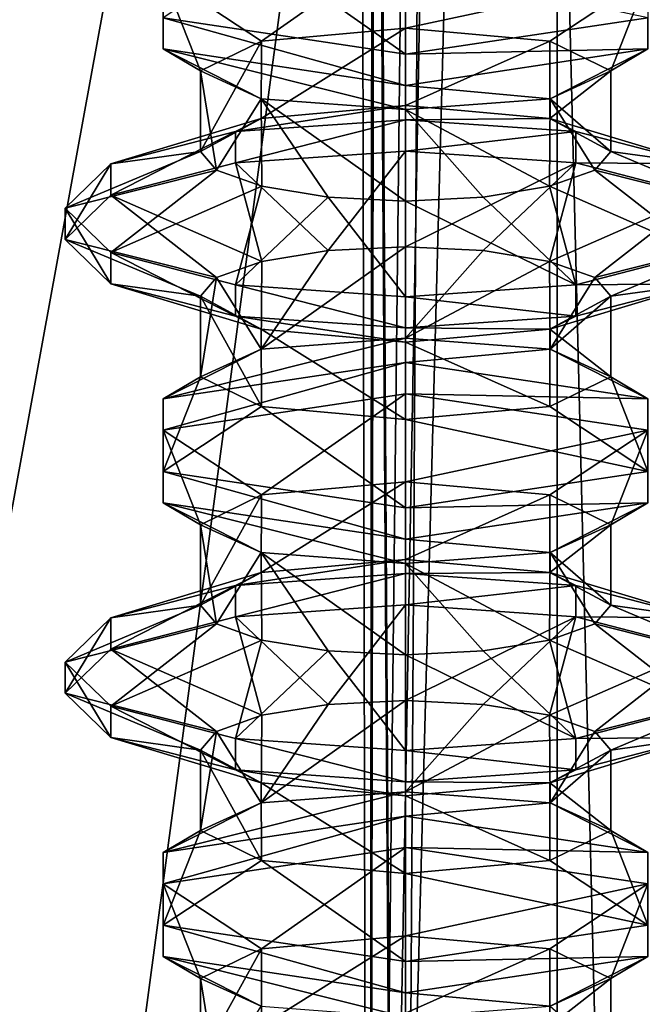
# Model space of a CAD drawing. Header units: millimetres. Extents: x -18.9 to 18.9, y -8.8 to 59.9.
# Tile 94 of 256: x 5.6 to 8.4, y 4.9 to 9.5. Entities that reach past the tile are written whole.
import ezdxf

# ---------------------------------------------------------------- set-up
doc = ezdxf.new("R2010")
doc.units = ezdxf.units.MM
doc.header["$LTSCALE"] = 65.185185
for name, color, linetype in [('1281', 7, 'CONTINUOUS'), ('1287', 7, 'CONTINUOUS'), ('1288', 7, 'CONTINUOUS'), ('1295', 7, 'CONTINUOUS'), ('3035', 7, 'CONTINUOUS'), ('3036', 7, 'CONTINUOUS'), ('3061', 7, 'CONTINUOUS'), ('3062', 7, 'CONTINUOUS'), ('3063', 7, 'CONTINUOUS'), ('3064', 7, 'CONTINUOUS'), ('3065', 7, 'CONTINUOUS'), ('3066', 7, 'CONTINUOUS'), ('3073', 7, 'CONTINUOUS'), ('3074', 7, 'CONTINUOUS'), ('3075', 7, 'CONTINUOUS'), ('3076', 7, 'CONTINUOUS'), ('3077', 7, 'CONTINUOUS'), ('3078', 7, 'CONTINUOUS'), ('3079', 7, 'CONTINUOUS'), ('3080', 7, 'CONTINUOUS'), ('3081', 7, 'CONTINUOUS'), ('3082', 7, 'CONTINUOUS'), ('3083', 7, 'CONTINUOUS'), ('3084', 7, 'CONTINUOUS'), ('3085', 7, 'CONTINUOUS'), ('3086', 7, 'CONTINUOUS'), ('3087', 7, 'CONTINUOUS'), ('3088', 7, 'CONTINUOUS'), ('3089', 7, 'CONTINUOUS'), ('3090', 7, 'CONTINUOUS'), ('3091', 7, 'CONTINUOUS'), ('3092', 7, 'CONTINUOUS'), ('3093', 7, 'CONTINUOUS'), ('3094', 7, 'CONTINUOUS'), ('3095', 7, 'CONTINUOUS'), ('3096', 7, 'CONTINUOUS')]:
    doc.layers.add(name, color=color, linetype=linetype)

msp = doc.modelspace()

# ---------------------------------------------------------------- linework, layer by layer
at = {"layer": '1281', "color": 7, "linetype": 'Continuous'}
for points in [[(4.2931, 26.4, -16.8621), (9.0291, 26.4, -14.874), (3.5677, -3.5, -17.0303), (4.2931, 26.4, -16.8621)], [(3.5677, -3.5, -17.0303), (9.0291, 26.4, -14.874), (9.0598, -3.5, -14.8553), (3.5677, -3.5, -17.0303)]]:
    msp.add_3dface(points, dxfattribs=at)
at = {"layer": '1287', "color": 7, "linetype": 'Continuous'}
for points in [[(7.1086, 32.4, 8.3562), (7.1086, 29.8178, 8.3562), (7.3235, -3.5, 7.2708), (7.1086, 32.4, 8.3562)], [(7.5416, 32.4, 6.846), (7.1086, 32.4, 8.3562), (7.3235, -3.5, 7.2708), (7.5416, 32.4, 6.846)], [(8.432, -3.5, 5.9497), (7.5416, 32.4, 6.846), (7.3235, -3.5, 7.2708), (8.432, -3.5, 5.9497)], [(8.7092, 32.4, 5.7947), (7.5416, 32.4, 6.846), (8.432, -3.5, 5.9497), (8.7092, 32.4, 5.7947)], [(10.0975, -3.5, 5.5098), (8.7092, 32.4, 5.7947), (8.432, -3.5, 5.9497), (10.0975, -3.5, 5.5098)], [(7.1086, 29.8178, 8.3562), (7.2136, 29.4592, 9.1227), (7.1795, -3.5, 8.9873), (7.1086, 29.8178, 8.3562)], [(7.3235, -3.5, 7.2708), (7.1086, 29.8178, 8.3562), (7.1795, -3.5, 8.9873), (7.3235, -3.5, 7.2708)], [(7.2136, 29.4592, 9.1227), (7.2325, 29.4323, 9.1875), (7.1795, -3.5, 8.9873), (7.2136, 29.4592, 9.1227)], [(7.2325, 29.4323, 9.1875), (7.5455, 29.241, 9.8726), (7.1795, -3.5, 8.9873), (7.2325, 29.4323, 9.1875)], [(7.5455, 29.241, 9.8726), (7.7685, 29.2165, 10.18), (7.1795, -3.5, 8.9873), (7.5455, 29.241, 9.8726)], [(7.7685, 29.2165, 10.18), (8.0516, 29.1905, 10.4742), (7.1795, -3.5, 8.9873), (7.7685, 29.2165, 10.18)], [(8.0516, 29.1905, 10.4742), (8.0516, -3.5, 10.4742), (7.1795, -3.5, 8.9873), (8.0516, 29.1905, 10.4742)]]:
    msp.add_3dface(points, dxfattribs=at)
at = {"layer": '1288', "color": 7, "linetype": 'Continuous'}
for points in [[(8.0516, -3.5, 10.4742), (8.0516, 29.1905, 10.4742), (10.7699, -3.5, 12.9218), (8.0516, -3.5, 10.4742)], [(8.0516, 29.1905, 10.4742), (9.2835, 29.0956, 11.5834), (10.7699, -3.5, 12.9218), (8.0516, 29.1905, 10.4742)]]:
    msp.add_3dface(points, dxfattribs=at)
at = {"layer": '1295', "color": 7, "linetype": 'Continuous'}
for points in [[(5.0224, -3.5, 16.6594), (9.021, 26.4, 14.8789), (3.603, 26.4, 17.0228), (5.0224, -3.5, 16.6594)], [(5.0224, -3.5, 16.6594), (10.7441, -3.5, 13.6867), (9.021, 26.4, 14.8789), (5.0224, -3.5, 16.6594)]]:
    msp.add_3dface(points, dxfattribs=at)
at = {"layer": '3035', "color": 7, "linetype": 'Continuous'}
for points in [[(7.35, 9.097, -13.1582), (6.6822, 9.037, -12.8839), (7.35, 9.4556, -13.1582), (7.35, 9.097, -13.1582)], [(6.6822, 9.037, -12.8839), (6.6823, 9.3953, -12.884), (7.35, 9.4556, -13.1582), (6.6822, 9.037, -12.8839)], [(7.35, 9.097, -13.1582), (7.35, 9.4556, -13.1582), (8.0177, 9.3953, -12.884), (7.35, 9.097, -13.1582)], [(6.6822, 9.037, -12.8839), (6.4, 8.8849, -12.2082), (6.6823, 9.3953, -12.884), (6.6822, 9.037, -12.8839)], [(6.4, 8.8849, -12.2082), (6.4, 9.2576, -12.2082), (6.6823, 9.3953, -12.884), (6.4, 8.8849, -12.2082)], [(8.0178, 9.037, -12.8839), (7.35, 9.097, -13.1582), (8.0177, 9.3953, -12.884), (8.0178, 9.037, -12.8839)], [(8.0178, 9.037, -12.8839), (8.0177, 9.3953, -12.884), (8.3, 9.2576, -12.2082), (8.0178, 9.037, -12.8839)], [(8.3, 8.8849, -12.2082), (8.0178, 9.037, -12.8839), (8.3, 9.2576, -12.2082), (8.3, 8.8849, -12.2082)], [(7.35, 8.0215, -13.1582), (6.681, 7.9707, -12.8827), (7.35, 8.4443, -13.1582), (7.35, 8.0215, -13.1582)], [(7.35, 8.4443, -13.1582), (6.681, 7.9707, -12.8827), (6.9918, 8.4265, -13.0881), (7.35, 8.4443, -13.1582)], [(7.35, 8.0215, -13.1582), (7.35, 8.4443, -13.1582), (7.7083, 8.4265, -13.0881), (7.35, 8.0215, -13.1582)], [(6.681, 7.9707, -12.8827), (6.6839, 8.3761, -12.8856), (6.9918, 8.4265, -13.0881), (6.681, 7.9707, -12.8827)], [(7.35, 8.0215, -13.1582), (7.7083, 8.4265, -13.0881), (8.0161, 8.3761, -12.8856), (7.35, 8.0215, -13.1582)], [(6.681, 7.9707, -12.8827), (6.4745, 8.3014, -12.5769), (6.6839, 8.3761, -12.8856), (6.681, 7.9707, -12.8827)], [(8.019, 7.9707, -12.8826), (7.35, 8.0215, -13.1582), (8.0161, 8.3761, -12.8856), (8.019, 7.9707, -12.8826)], [(8.019, 7.9707, -12.8826), (8.0161, 8.3761, -12.8856), (8.2256, 8.3014, -12.5768), (8.019, 7.9707, -12.8826)], [(6.681, 7.9707, -12.8827), (6.4, 7.8424, -12.2082), (6.4745, 8.3014, -12.5769), (6.681, 7.9707, -12.8827)], [(6.4, 7.8424, -12.2082), (6.4, 8.2151, -12.2082), (6.4745, 8.3014, -12.5769), (6.4, 7.8424, -12.2082)], [(8.019, 7.9707, -12.8826), (8.2256, 8.3014, -12.5768), (8.3, 8.2151, -12.2082), (8.019, 7.9707, -12.8826)], [(8.3, 7.8424, -12.2082), (8.019, 7.9707, -12.8826), (8.3, 8.2151, -12.2082), (8.3, 7.8424, -12.2082)], [(6.6826, 7.2954, -12.8843), (7.35, 7.3556, -13.1582), (6.6822, 6.937, -12.8839), (6.6826, 7.2954, -12.8843)], [(7.35, 7.3556, -13.1582), (7.35, 6.997, -13.1582), (6.6822, 6.937, -12.8839), (7.35, 7.3556, -13.1582)], [(7.35, 7.3556, -13.1582), (8.0174, 7.2954, -12.8843), (7.35, 6.997, -13.1582), (7.35, 7.3556, -13.1582)], [(6.4, 7.1576, -12.2082), (6.6826, 7.2954, -12.8843), (6.4, 6.7849, -12.2082), (6.4, 7.1576, -12.2082)], [(6.6826, 7.2954, -12.8843), (6.6822, 6.937, -12.8839), (6.4, 6.7849, -12.2082), (6.6826, 7.2954, -12.8843)], [(7.35, 6.997, -13.1582), (8.0174, 7.2954, -12.8843), (8.0178, 6.937, -12.8839), (7.35, 6.997, -13.1582)], [(8.0174, 7.2954, -12.8843), (8.3, 7.1576, -12.2082), (8.0178, 6.937, -12.8839), (8.0174, 7.2954, -12.8843)], [(8.3, 7.1576, -12.2082), (8.3, 6.7849, -12.2082), (8.0178, 6.937, -12.8839), (8.3, 7.1576, -12.2082)], [(6.9918, 6.3265, -13.0881), (7.35, 6.3443, -13.1582), (6.681, 5.8707, -12.8827), (6.9918, 6.3265, -13.0881)], [(7.35, 6.3443, -13.1582), (7.35, 5.9215, -13.1582), (6.681, 5.8707, -12.8827), (7.35, 6.3443, -13.1582)], [(7.35, 6.3443, -13.1582), (7.7083, 6.3265, -13.0881), (7.35, 5.9215, -13.1582), (7.35, 6.3443, -13.1582)], [(6.6839, 6.2761, -12.8856), (6.9918, 6.3265, -13.0881), (6.681, 5.8707, -12.8827), (6.6839, 6.2761, -12.8856)], [(7.7083, 6.3265, -13.0881), (8.0161, 6.2761, -12.8856), (7.35, 5.9215, -13.1582), (7.7083, 6.3265, -13.0881)], [(6.4745, 6.2014, -12.5769), (6.6839, 6.2761, -12.8856), (6.681, 5.8707, -12.8827), (6.4745, 6.2014, -12.5769)], [(7.35, 5.9215, -13.1582), (8.0161, 6.2761, -12.8856), (8.019, 5.8707, -12.8826), (7.35, 5.9215, -13.1582)], [(8.0161, 6.2761, -12.8856), (8.2256, 6.2014, -12.5768), (8.019, 5.8707, -12.8826), (8.0161, 6.2761, -12.8856)], [(6.4, 6.1151, -12.2082), (6.4745, 6.2014, -12.5769), (6.4, 5.7424, -12.2082), (6.4, 6.1151, -12.2082)], [(6.4745, 6.2014, -12.5769), (6.681, 5.8707, -12.8827), (6.4, 5.7424, -12.2082), (6.4745, 6.2014, -12.5769)], [(8.2256, 6.2014, -12.5768), (8.3, 6.1151, -12.2082), (8.019, 5.8707, -12.8826), (8.2256, 6.2014, -12.5768)], [(8.3, 6.1151, -12.2082), (8.3, 5.7424, -12.2082), (8.019, 5.8707, -12.8826), (8.3, 6.1151, -12.2082)], [(7.35, 4.897, -13.1582), (6.6824, 4.837, -12.8841), (7.35, 5.2556, -13.1582), (7.35, 4.897, -13.1582)], [(6.6824, 4.837, -12.8841), (6.6826, 5.1954, -12.8843), (7.35, 5.2556, -13.1582), (6.6824, 4.837, -12.8841)], [(7.35, 4.897, -13.1582), (7.35, 5.2556, -13.1582), (8.0174, 5.1954, -12.8843), (7.35, 4.897, -13.1582)], [(6.6824, 4.837, -12.8841), (6.4, 4.6849, -12.2082), (6.6826, 5.1954, -12.8843), (6.6824, 4.837, -12.8841)], [(6.4, 4.6849, -12.2082), (6.4, 5.0576, -12.2082), (6.6826, 5.1954, -12.8843), (6.4, 4.6849, -12.2082)], [(8.0176, 4.837, -12.884), (7.35, 4.897, -13.1582), (8.0174, 5.1954, -12.8843), (8.0176, 4.837, -12.884)], [(8.0176, 4.837, -12.884), (8.0174, 5.1954, -12.8843), (8.3, 5.0576, -12.2082), (8.0176, 4.837, -12.884)], [(8.3, 4.6849, -12.2082), (8.0176, 4.837, -12.884), (8.3, 5.0576, -12.2082), (8.3, 4.6849, -12.2082)]]:
    msp.add_3dface(points, dxfattribs=at)
at = {"layer": '3036', "color": 7, "linetype": 'Continuous'}
for points in [[(6.4, 8.8849, -12.2082), (6.4744, 8.7986, -11.8395), (6.4, 9.2576, -12.2082), (6.4, 8.8849, -12.2082)], [(6.4744, 8.7986, -11.8395), (6.6812, 9.1293, -11.5335), (6.4, 9.2576, -12.2082), (6.4744, 8.7986, -11.8395)], [(8.3, 8.8849, -12.2082), (8.3, 9.2576, -12.2082), (8.0188, 9.1293, -11.5335), (8.3, 8.8849, -12.2082)], [(6.4744, 8.7986, -11.8395), (6.6839, 8.7239, -11.5308), (6.6812, 9.1293, -11.5335), (6.4744, 8.7986, -11.8395)], [(6.9917, 8.6735, -11.3283), (7.35, 8.6557, -11.2582), (6.6812, 9.1293, -11.5335), (6.9917, 8.6735, -11.3283)], [(7.35, 8.6557, -11.2582), (7.35, 9.0785, -11.2582), (6.6812, 9.1293, -11.5335), (7.35, 8.6557, -11.2582)], [(6.6839, 8.7239, -11.5308), (6.9917, 8.6735, -11.3283), (6.6812, 9.1293, -11.5335), (6.6839, 8.7239, -11.5308)], [(7.35, 9.0785, -11.2582), (8.0161, 8.7239, -11.5308), (8.0188, 9.1293, -11.5335), (7.35, 9.0785, -11.2582)], [(8.0161, 8.7239, -11.5308), (8.2255, 8.7986, -11.8395), (8.0188, 9.1293, -11.5335), (8.0161, 8.7239, -11.5308)], [(8.2255, 8.7986, -11.8395), (8.3, 8.8849, -12.2082), (8.0188, 9.1293, -11.5335), (8.2255, 8.7986, -11.8395)], [(7.35, 8.6557, -11.2582), (7.7082, 8.6735, -11.3283), (7.35, 9.0785, -11.2582), (7.35, 8.6557, -11.2582)], [(7.7082, 8.6735, -11.3283), (8.0161, 8.7239, -11.5308), (7.35, 9.0785, -11.2582), (7.7082, 8.6735, -11.3283)], [(6.4, 7.8424, -12.2082), (6.6826, 7.7046, -11.5321), (6.4, 8.2151, -12.2082), (6.4, 7.8424, -12.2082)], [(6.6826, 7.7046, -11.5321), (6.6822, 8.063, -11.5325), (6.4, 8.2151, -12.2082), (6.6826, 7.7046, -11.5321)], [(8.3, 7.8424, -12.2082), (8.3, 8.2151, -12.2082), (8.0178, 8.063, -11.5325), (8.3, 7.8424, -12.2082)], [(6.6826, 7.7046, -11.5321), (7.35, 7.6444, -11.2582), (6.6822, 8.063, -11.5325), (6.6826, 7.7046, -11.5321)], [(7.35, 7.6444, -11.2582), (7.35, 8.003, -11.2582), (6.6822, 8.063, -11.5325), (7.35, 7.6444, -11.2582)], [(8.0174, 7.7046, -11.5321), (8.0178, 8.063, -11.5325), (7.35, 8.003, -11.2582), (8.0174, 7.7046, -11.5321)], [(8.0174, 7.7046, -11.5321), (8.3, 7.8424, -12.2082), (8.0178, 8.063, -11.5325), (8.0174, 7.7046, -11.5321)], [(7.35, 7.6444, -11.2582), (8.0174, 7.7046, -11.5321), (7.35, 8.003, -11.2582), (7.35, 7.6444, -11.2582)], [(6.681, 7.0293, -11.5337), (6.4, 7.1576, -12.2082), (6.4744, 6.6986, -11.8395), (6.681, 7.0293, -11.5337)], [(6.4, 7.1576, -12.2082), (6.4, 6.7849, -12.2082), (6.4744, 6.6986, -11.8395), (6.4, 7.1576, -12.2082)], [(8.3, 7.1576, -12.2082), (8.019, 7.0293, -11.5337), (8.3, 6.7849, -12.2082), (8.3, 7.1576, -12.2082)], [(6.681, 7.0293, -11.5337), (6.4744, 6.6986, -11.8395), (6.6839, 6.6239, -11.5308), (6.681, 7.0293, -11.5337)], [(7.35, 6.9785, -11.2582), (6.681, 7.0293, -11.5337), (7.35, 6.5557, -11.2582), (7.35, 6.9785, -11.2582)], [(6.681, 7.0293, -11.5337), (6.6839, 6.6239, -11.5308), (6.9917, 6.5735, -11.3283), (6.681, 7.0293, -11.5337)], [(6.681, 7.0293, -11.5337), (6.9917, 6.5735, -11.3283), (7.35, 6.5557, -11.2582), (6.681, 7.0293, -11.5337)], [(8.019, 7.0293, -11.5337), (7.35, 6.9785, -11.2582), (8.0161, 6.6239, -11.5308), (8.019, 7.0293, -11.5337)], [(8.019, 7.0293, -11.5337), (8.0161, 6.6239, -11.5308), (8.2255, 6.6986, -11.8395), (8.019, 7.0293, -11.5337)], [(8.019, 7.0293, -11.5337), (8.2255, 6.6986, -11.8395), (8.3, 6.7849, -12.2082), (8.019, 7.0293, -11.5337)], [(7.35, 6.9785, -11.2582), (7.35, 6.5557, -11.2582), (7.7082, 6.5735, -11.3283), (7.35, 6.9785, -11.2582)], [(7.35, 6.9785, -11.2582), (7.7082, 6.5735, -11.3283), (8.0161, 6.6239, -11.5308), (7.35, 6.9785, -11.2582)], [(6.6822, 5.963, -11.5325), (6.4, 6.1151, -12.2082), (6.6826, 5.6046, -11.5321), (6.6822, 5.963, -11.5325)], [(6.4, 6.1151, -12.2082), (6.4, 5.7424, -12.2082), (6.6826, 5.6046, -11.5321), (6.4, 6.1151, -12.2082)], [(8.3, 6.1151, -12.2082), (8.0178, 5.963, -11.5325), (8.3, 5.7424, -12.2082), (8.3, 6.1151, -12.2082)], [(7.35, 5.903, -11.2582), (6.6822, 5.963, -11.5325), (7.35, 5.5444, -11.2582), (7.35, 5.903, -11.2582)], [(6.6822, 5.963, -11.5325), (6.6826, 5.6046, -11.5321), (7.35, 5.5444, -11.2582), (6.6822, 5.963, -11.5325)], [(8.0178, 5.963, -11.5325), (7.35, 5.903, -11.2582), (8.0174, 5.6046, -11.5321), (8.0178, 5.963, -11.5325)], [(8.0178, 5.963, -11.5325), (8.0174, 5.6046, -11.5321), (8.3, 5.7424, -12.2082), (8.0178, 5.963, -11.5325)], [(7.35, 5.903, -11.2582), (7.35, 5.5444, -11.2582), (8.0174, 5.6046, -11.5321), (7.35, 5.903, -11.2582)], [(6.4, 4.6849, -12.2082), (6.4744, 4.5986, -11.8396), (6.4, 5.0576, -12.2082), (6.4, 4.6849, -12.2082)], [(6.4744, 4.5986, -11.8396), (6.6815, 4.9292, -11.5332), (6.4, 5.0576, -12.2082), (6.4744, 4.5986, -11.8396)], [(8.3, 4.6849, -12.2082), (8.3, 5.0576, -12.2082), (8.0185, 4.9292, -11.5332), (8.3, 4.6849, -12.2082)]]:
    msp.add_3dface(points, dxfattribs=at)
at = {"layer": '3061', "color": 7, "linetype": 'Continuous'}
for points in [[(8.4715, 9.5041, -11.5635), (7.35, 9.3358, -10.9382), (8.4715, 9.3592, -11.6025), (8.4715, 9.5041, -11.5635)], [(7.35, 9.3358, -10.9382), (7.35, 9.1909, -10.9772), (8.4715, 9.3592, -11.6025), (7.35, 9.3358, -10.9382)]]:
    msp.add_3dface(points, dxfattribs=at)
at = {"layer": '3062', "color": 7, "linetype": 'Continuous'}
for points in [[(6.2285, 9.5041, -11.5635), (6.2285, 9.8408, -12.8139), (6.2285, 9.3592, -11.6025), (6.2285, 9.5041, -11.5635)], [(6.2285, 9.3592, -11.6025), (6.2285, 9.8408, -12.8139), (6.2285, 9.6959, -12.8529), (6.2285, 9.3592, -11.6025)], [(7.35, 9.3358, -10.9382), (6.2285, 9.5041, -11.5635), (7.35, 9.1909, -10.9772), (7.35, 9.3358, -10.9382)], [(7.35, 9.1909, -10.9772), (6.2285, 9.5041, -11.5635), (6.2285, 9.3592, -11.6025), (7.35, 9.1909, -10.9772)]]:
    msp.add_3dface(points, dxfattribs=at)
at = {"layer": '3063', "color": 7, "linetype": 'Continuous'}
for points in [[(7.35, 9.4556, -13.1582), (7.35, 9.8642, -13.4782), (8.4715, 9.6959, -12.8529), (7.35, 9.4556, -13.1582)], [(8.0177, 9.3953, -12.884), (7.35, 9.4556, -13.1582), (8.4715, 9.6959, -12.8529), (8.0177, 9.3953, -12.884)], [(8.3, 9.2576, -12.2082), (8.0177, 9.3953, -12.884), (8.4715, 9.6959, -12.8529), (8.3, 9.2576, -12.2082)], [(8.4715, 9.3592, -11.6025), (8.3, 9.2576, -12.2082), (8.4715, 9.6959, -12.8529), (8.4715, 9.3592, -11.6025)], [(7.35, 9.1909, -10.9772), (8.0188, 9.1293, -11.5335), (8.4715, 9.3592, -11.6025), (7.35, 9.1909, -10.9772)], [(8.0188, 9.1293, -11.5335), (8.3, 9.2576, -12.2082), (8.4715, 9.3592, -11.6025), (8.0188, 9.1293, -11.5335)], [(7.35, 9.1909, -10.9772), (7.35, 9.0785, -11.2582), (8.0188, 9.1293, -11.5335), (7.35, 9.1909, -10.9772)]]:
    msp.add_3dface(points, dxfattribs=at)
at = {"layer": '3064', "color": 7, "linetype": 'Continuous'}
for points in [[(6.2285, 9.6959, -12.8529), (7.35, 9.8642, -13.4782), (6.6823, 9.3953, -12.884), (6.2285, 9.6959, -12.8529)], [(6.6823, 9.3953, -12.884), (7.35, 9.8642, -13.4782), (7.35, 9.4556, -13.1582), (6.6823, 9.3953, -12.884)], [(6.2285, 9.3592, -11.6025), (6.2285, 9.6959, -12.8529), (6.4, 9.2576, -12.2082), (6.2285, 9.3592, -11.6025)], [(6.4, 9.2576, -12.2082), (6.2285, 9.6959, -12.8529), (6.6823, 9.3953, -12.884), (6.4, 9.2576, -12.2082)], [(7.35, 9.1909, -10.9772), (6.2285, 9.3592, -11.6025), (7.35, 9.0785, -11.2582), (7.35, 9.1909, -10.9772)], [(7.35, 9.0785, -11.2582), (6.2285, 9.3592, -11.6025), (6.6812, 9.1293, -11.5335), (7.35, 9.0785, -11.2582)], [(6.6812, 9.1293, -11.5335), (6.2285, 9.3592, -11.6025), (6.4, 9.2576, -12.2082), (6.6812, 9.1293, -11.5335)]]:
    msp.add_3dface(points, dxfattribs=at)
at = {"layer": '3065', "color": 7, "linetype": 'Continuous'}
msp.add_3dface([(7.35, 9.7444, -11.2582), (7.35, 9.3358, -10.9382), (8.4715, 9.5041, -11.5635), (7.35, 9.7444, -11.2582)], dxfattribs=at)
at = {"layer": '3066', "color": 7, "linetype": 'Continuous'}
for points in [[(6.2285, 9.5041, -11.5635), (7.35, 9.3358, -10.9382), (6.6823, 9.8047, -11.5324), (6.2285, 9.5041, -11.5635)], [(6.6823, 9.8047, -11.5324), (7.35, 9.3358, -10.9382), (7.35, 9.7444, -11.2582), (6.6823, 9.8047, -11.5324)]]:
    msp.add_3dface(points, dxfattribs=at)
at = {"layer": '3073', "color": 7, "linetype": 'Continuous'}
for points in [[(8.4715, 7.7408, -12.8139), (7.35, 7.7642, -13.4782), (7.35, 7.9091, -13.4392), (8.4715, 7.7408, -12.8139)], [(8.4715, 7.5959, -12.8529), (7.35, 7.7642, -13.4782), (8.4715, 7.7408, -12.8139), (8.4715, 7.5959, -12.8529)], [(7.35, 7.2358, -10.9382), (8.4715, 7.2592, -11.6025), (8.4715, 7.4041, -11.5635), (7.35, 7.2358, -10.9382)], [(7.35, 7.0909, -10.9772), (8.4715, 7.2592, -11.6025), (7.35, 7.2358, -10.9382), (7.35, 7.0909, -10.9772)]]:
    msp.add_3dface(points, dxfattribs=at)
at = {"layer": '3074', "color": 7, "linetype": 'Continuous'}
for points in [[(7.35, 7.9091, -13.4392), (7.35, 7.7642, -13.4782), (6.2285, 7.5959, -12.8529), (7.35, 7.9091, -13.4392)], [(6.2285, 7.7408, -12.8139), (7.35, 7.9091, -13.4392), (6.2285, 7.5959, -12.8529), (6.2285, 7.7408, -12.8139)], [(6.2285, 7.4041, -11.5635), (6.2285, 7.7408, -12.8139), (6.2285, 7.2592, -11.6025), (6.2285, 7.4041, -11.5635)], [(6.2285, 7.7408, -12.8139), (6.2285, 7.5959, -12.8529), (6.2285, 7.2592, -11.6025), (6.2285, 7.7408, -12.8139)], [(7.35, 7.0909, -10.9772), (7.35, 7.2358, -10.9382), (6.2285, 7.4041, -11.5635), (7.35, 7.0909, -10.9772)], [(7.35, 7.0909, -10.9772), (6.2285, 7.4041, -11.5635), (6.2285, 7.2592, -11.6025), (7.35, 7.0909, -10.9772)]]:
    msp.add_3dface(points, dxfattribs=at)
at = {"layer": '3075', "color": 7, "linetype": 'Continuous'}
for points in [[(7.35, 7.7642, -13.4782), (8.4715, 7.5959, -12.8529), (7.35, 7.3556, -13.1582), (7.35, 7.7642, -13.4782)], [(7.35, 7.3556, -13.1582), (8.4715, 7.5959, -12.8529), (8.0174, 7.2954, -12.8843), (7.35, 7.3556, -13.1582)], [(8.0174, 7.2954, -12.8843), (8.4715, 7.5959, -12.8529), (8.3, 7.1576, -12.2082), (8.0174, 7.2954, -12.8843)], [(8.4715, 7.5959, -12.8529), (8.4715, 7.2592, -11.6025), (8.3, 7.1576, -12.2082), (8.4715, 7.5959, -12.8529)], [(8.4715, 7.2592, -11.6025), (7.35, 7.0909, -10.9772), (8.019, 7.0293, -11.5337), (8.4715, 7.2592, -11.6025)], [(8.3, 7.1576, -12.2082), (8.4715, 7.2592, -11.6025), (8.019, 7.0293, -11.5337), (8.3, 7.1576, -12.2082)], [(8.019, 7.0293, -11.5337), (7.35, 7.0909, -10.9772), (7.35, 6.9785, -11.2582), (8.019, 7.0293, -11.5337)]]:
    msp.add_3dface(points, dxfattribs=at)
at = {"layer": '3076', "color": 7, "linetype": 'Continuous'}
for points in [[(7.35, 7.7642, -13.4782), (6.6826, 7.2954, -12.8843), (6.2285, 7.5959, -12.8529), (7.35, 7.7642, -13.4782)], [(7.35, 7.7642, -13.4782), (7.35, 7.3556, -13.1582), (6.6826, 7.2954, -12.8843), (7.35, 7.7642, -13.4782)], [(6.6826, 7.2954, -12.8843), (6.4, 7.1576, -12.2082), (6.2285, 7.5959, -12.8529), (6.6826, 7.2954, -12.8843)], [(6.2285, 7.5959, -12.8529), (6.4, 7.1576, -12.2082), (6.2285, 7.2592, -11.6025), (6.2285, 7.5959, -12.8529)], [(7.35, 6.9785, -11.2582), (7.35, 7.0909, -10.9772), (6.2285, 7.2592, -11.6025), (7.35, 6.9785, -11.2582)], [(6.681, 7.0293, -11.5337), (7.35, 6.9785, -11.2582), (6.2285, 7.2592, -11.6025), (6.681, 7.0293, -11.5337)], [(6.4, 7.1576, -12.2082), (6.681, 7.0293, -11.5337), (6.2285, 7.2592, -11.6025), (6.4, 7.1576, -12.2082)]]:
    msp.add_3dface(points, dxfattribs=at)
at = {"layer": '3077', "color": 7, "linetype": 'Continuous'}
for points in [[(8.019, 7.9707, -12.8826), (7.35, 7.9091, -13.4392), (7.35, 8.0215, -13.1582), (8.019, 7.9707, -12.8826)], [(8.4715, 7.7408, -12.8139), (7.35, 7.9091, -13.4392), (8.019, 7.9707, -12.8826), (8.4715, 7.7408, -12.8139)], [(8.3, 7.8424, -12.2082), (8.4715, 7.7408, -12.8139), (8.019, 7.9707, -12.8826), (8.3, 7.8424, -12.2082)], [(8.0174, 7.7046, -11.5321), (8.4715, 7.4041, -11.5635), (8.3, 7.8424, -12.2082), (8.0174, 7.7046, -11.5321)], [(8.4715, 7.4041, -11.5635), (8.4715, 7.7408, -12.8139), (8.3, 7.8424, -12.2082), (8.4715, 7.4041, -11.5635)], [(7.35, 7.6444, -11.2582), (8.4715, 7.4041, -11.5635), (8.0174, 7.7046, -11.5321), (7.35, 7.6444, -11.2582)], [(7.35, 7.2358, -10.9382), (8.4715, 7.4041, -11.5635), (7.35, 7.6444, -11.2582), (7.35, 7.2358, -10.9382)]]:
    msp.add_3dface(points, dxfattribs=at)
at = {"layer": '3078', "color": 7, "linetype": 'Continuous'}
for points in [[(7.35, 8.0215, -13.1582), (7.35, 7.9091, -13.4392), (6.2285, 7.7408, -12.8139), (7.35, 8.0215, -13.1582)], [(6.681, 7.9707, -12.8827), (7.35, 8.0215, -13.1582), (6.2285, 7.7408, -12.8139), (6.681, 7.9707, -12.8827)], [(6.4, 7.8424, -12.2082), (6.681, 7.9707, -12.8827), (6.2285, 7.7408, -12.8139), (6.4, 7.8424, -12.2082)], [(6.6826, 7.7046, -11.5321), (6.4, 7.8424, -12.2082), (6.2285, 7.4041, -11.5635), (6.6826, 7.7046, -11.5321)], [(6.2285, 7.4041, -11.5635), (6.4, 7.8424, -12.2082), (6.2285, 7.7408, -12.8139), (6.2285, 7.4041, -11.5635)], [(7.35, 7.2358, -10.9382), (6.6826, 7.7046, -11.5321), (6.2285, 7.4041, -11.5635), (7.35, 7.2358, -10.9382)], [(7.35, 7.2358, -10.9382), (7.35, 7.6444, -11.2582), (6.6826, 7.7046, -11.5321), (7.35, 7.2358, -10.9382)]]:
    msp.add_3dface(points, dxfattribs=at)
at = {"layer": '3079', "color": 7, "linetype": 'Continuous'}
for points in [[(8.1375, 8.977, -13.5058), (7.35, 8.887, -13.7485), (7.35, 9.0319, -13.7095), (8.1375, 8.977, -13.5058)], [(8.1375, 8.8322, -13.5448), (7.35, 8.887, -13.7485), (8.1375, 8.977, -13.5058), (8.1375, 8.8322, -13.5448)], [(8.714, 8.8272, -12.9491), (8.1375, 8.8322, -13.5448), (8.1375, 8.977, -13.5058), (8.714, 8.8272, -12.9491)], [(8.714, 8.6823, -12.9881), (8.1375, 8.8322, -13.5448), (8.714, 8.8272, -12.9491), (8.714, 8.6823, -12.9881)], [(8.1375, 8.2678, -10.8716), (8.714, 8.2728, -11.4673), (8.714, 8.4177, -11.4283), (8.1375, 8.2678, -10.8716)], [(7.35, 8.213, -10.6679), (8.1375, 8.123, -10.9106), (8.1375, 8.2678, -10.8716), (7.35, 8.213, -10.6679)], [(8.1375, 8.123, -10.9106), (8.714, 8.2728, -11.4673), (8.1375, 8.2678, -10.8716), (8.1375, 8.123, -10.9106)], [(7.35, 8.0681, -10.7068), (8.1375, 8.123, -10.9106), (7.35, 8.213, -10.6679), (7.35, 8.0681, -10.7068)]]:
    msp.add_3dface(points, dxfattribs=at)
at = {"layer": '3080', "color": 7, "linetype": 'Continuous'}
for points in [[(7.35, 9.0319, -13.7095), (7.35, 8.887, -13.7485), (6.5625, 8.8322, -13.5448), (7.35, 9.0319, -13.7095)], [(6.5625, 8.977, -13.5058), (7.35, 9.0319, -13.7095), (6.5625, 8.8322, -13.5448), (6.5625, 8.977, -13.5058)], [(5.986, 8.8272, -12.9491), (6.5625, 8.977, -13.5058), (5.986, 8.6823, -12.9881), (5.986, 8.8272, -12.9491)], [(6.5625, 8.977, -13.5058), (6.5625, 8.8322, -13.5448), (5.986, 8.6823, -12.9881), (6.5625, 8.977, -13.5058)], [(5.775, 8.6224, -12.1887), (5.986, 8.8272, -12.9491), (5.775, 8.4776, -12.2277), (5.775, 8.6224, -12.1887)], [(5.986, 8.8272, -12.9491), (5.986, 8.6823, -12.9881), (5.775, 8.4776, -12.2277), (5.986, 8.8272, -12.9491)], [(5.986, 8.4177, -11.4283), (5.775, 8.6224, -12.1887), (5.986, 8.2728, -11.4673), (5.986, 8.4177, -11.4283)], [(5.775, 8.6224, -12.1887), (5.775, 8.4776, -12.2277), (5.986, 8.2728, -11.4673), (5.775, 8.6224, -12.1887)], [(6.5625, 8.2678, -10.8716), (5.986, 8.4177, -11.4283), (6.5625, 8.123, -10.9106), (6.5625, 8.2678, -10.8716)], [(5.986, 8.4177, -11.4283), (5.986, 8.2728, -11.4673), (6.5625, 8.123, -10.9106), (5.986, 8.4177, -11.4283)], [(7.35, 8.0681, -10.7068), (7.35, 8.213, -10.6679), (6.5625, 8.2678, -10.8716), (7.35, 8.0681, -10.7068)], [(7.35, 8.0681, -10.7068), (6.5625, 8.2678, -10.8716), (6.5625, 8.123, -10.9106), (7.35, 8.0681, -10.7068)]]:
    msp.add_3dface(points, dxfattribs=at)
at = {"layer": '3081', "color": 7, "linetype": 'Continuous'}
for points in [[(7.35, 8.887, -13.7485), (8.1375, 8.8322, -13.5448), (7.35, 8.4443, -13.1582), (7.35, 8.887, -13.7485)], [(7.35, 8.4443, -13.1582), (8.1375, 8.8322, -13.5448), (7.7083, 8.4265, -13.0881), (7.35, 8.4443, -13.1582)], [(7.7083, 8.4265, -13.0881), (8.1375, 8.8322, -13.5448), (8.0161, 8.3761, -12.8856), (7.7083, 8.4265, -13.0881)], [(8.1375, 8.8322, -13.5448), (8.714, 8.6823, -12.9881), (8.0161, 8.3761, -12.8856), (8.1375, 8.8322, -13.5448)], [(8.0161, 8.3761, -12.8856), (8.714, 8.6823, -12.9881), (8.2256, 8.3014, -12.5768), (8.0161, 8.3761, -12.8856)], [(8.714, 8.6823, -12.9881), (8.925, 8.4776, -12.2277), (8.2256, 8.3014, -12.5768), (8.714, 8.6823, -12.9881)], [(8.2256, 8.3014, -12.5768), (8.925, 8.4776, -12.2277), (8.3, 8.2151, -12.2082), (8.2256, 8.3014, -12.5768)], [(8.925, 8.4776, -12.2277), (8.714, 8.2728, -11.4673), (8.3, 8.2151, -12.2082), (8.925, 8.4776, -12.2277)], [(8.714, 8.2728, -11.4673), (8.1375, 8.123, -10.9106), (8.0178, 8.063, -11.5325), (8.714, 8.2728, -11.4673)], [(8.3, 8.2151, -12.2082), (8.714, 8.2728, -11.4673), (8.0178, 8.063, -11.5325), (8.3, 8.2151, -12.2082)], [(8.1375, 8.123, -10.9106), (7.35, 8.0681, -10.7068), (8.0178, 8.063, -11.5325), (8.1375, 8.123, -10.9106)], [(8.0178, 8.063, -11.5325), (7.35, 8.0681, -10.7068), (7.35, 8.003, -11.2582), (8.0178, 8.063, -11.5325)]]:
    msp.add_3dface(points, dxfattribs=at)
at = {"layer": '3082', "color": 7, "linetype": 'Continuous'}
for points in [[(7.35, 8.887, -13.7485), (6.9918, 8.4265, -13.0881), (6.5625, 8.8322, -13.5448), (7.35, 8.887, -13.7485)], [(7.35, 8.887, -13.7485), (7.35, 8.4443, -13.1582), (6.9918, 8.4265, -13.0881), (7.35, 8.887, -13.7485)], [(6.5625, 8.8322, -13.5448), (6.6839, 8.3761, -12.8856), (5.986, 8.6823, -12.9881), (6.5625, 8.8322, -13.5448)], [(6.9918, 8.4265, -13.0881), (6.6839, 8.3761, -12.8856), (6.5625, 8.8322, -13.5448), (6.9918, 8.4265, -13.0881)], [(5.986, 8.6823, -12.9881), (6.4745, 8.3014, -12.5769), (5.775, 8.4776, -12.2277), (5.986, 8.6823, -12.9881)], [(6.6839, 8.3761, -12.8856), (6.4745, 8.3014, -12.5769), (5.986, 8.6823, -12.9881), (6.6839, 8.3761, -12.8856)], [(6.4745, 8.3014, -12.5769), (6.4, 8.2151, -12.2082), (5.775, 8.4776, -12.2277), (6.4745, 8.3014, -12.5769)], [(5.775, 8.4776, -12.2277), (6.4, 8.2151, -12.2082), (5.986, 8.2728, -11.4673), (5.775, 8.4776, -12.2277)], [(6.4, 8.2151, -12.2082), (6.6822, 8.063, -11.5325), (5.986, 8.2728, -11.4673), (6.4, 8.2151, -12.2082)], [(5.986, 8.2728, -11.4673), (6.6822, 8.063, -11.5325), (6.5625, 8.123, -10.9106), (5.986, 8.2728, -11.4673)], [(7.35, 8.003, -11.2582), (7.35, 8.0681, -10.7068), (6.5625, 8.123, -10.9106), (7.35, 8.003, -11.2582)], [(6.6822, 8.063, -11.5325), (7.35, 8.003, -11.2582), (6.5625, 8.123, -10.9106), (6.6822, 8.063, -11.5325)]]:
    msp.add_3dface(points, dxfattribs=at)
at = {"layer": '3083', "color": 7, "linetype": 'Continuous'}
for points in [[(8.0178, 9.037, -12.8839), (7.35, 9.0319, -13.7095), (7.35, 9.097, -13.1582), (8.0178, 9.037, -12.8839)], [(8.1375, 8.977, -13.5058), (7.35, 9.0319, -13.7095), (8.0178, 9.037, -12.8839), (8.1375, 8.977, -13.5058)], [(8.714, 8.8272, -12.9491), (8.1375, 8.977, -13.5058), (8.0178, 9.037, -12.8839), (8.714, 8.8272, -12.9491)], [(8.3, 8.8849, -12.2082), (8.714, 8.8272, -12.9491), (8.0178, 9.037, -12.8839), (8.3, 8.8849, -12.2082)], [(8.2255, 8.7986, -11.8395), (8.925, 8.6224, -12.1887), (8.3, 8.8849, -12.2082), (8.2255, 8.7986, -11.8395)], [(8.925, 8.6224, -12.1887), (8.714, 8.8272, -12.9491), (8.3, 8.8849, -12.2082), (8.925, 8.6224, -12.1887)], [(8.0161, 8.7239, -11.5308), (8.714, 8.4177, -11.4283), (8.2255, 8.7986, -11.8395), (8.0161, 8.7239, -11.5308)], [(8.714, 8.4177, -11.4283), (8.925, 8.6224, -12.1887), (8.2255, 8.7986, -11.8395), (8.714, 8.4177, -11.4283)], [(7.7082, 8.6735, -11.3283), (8.1375, 8.2678, -10.8716), (8.0161, 8.7239, -11.5308), (7.7082, 8.6735, -11.3283)], [(8.1375, 8.2678, -10.8716), (8.714, 8.4177, -11.4283), (8.0161, 8.7239, -11.5308), (8.1375, 8.2678, -10.8716)], [(7.35, 8.6557, -11.2582), (8.1375, 8.2678, -10.8716), (7.7082, 8.6735, -11.3283), (7.35, 8.6557, -11.2582)], [(7.35, 8.213, -10.6679), (8.1375, 8.2678, -10.8716), (7.35, 8.6557, -11.2582), (7.35, 8.213, -10.6679)]]:
    msp.add_3dface(points, dxfattribs=at)
at = {"layer": '3084', "color": 7, "linetype": 'Continuous'}
for points in [[(7.35, 9.097, -13.1582), (7.35, 9.0319, -13.7095), (6.5625, 8.977, -13.5058), (7.35, 9.097, -13.1582)], [(6.6822, 9.037, -12.8839), (7.35, 9.097, -13.1582), (6.5625, 8.977, -13.5058), (6.6822, 9.037, -12.8839)], [(6.4, 8.8849, -12.2082), (6.6822, 9.037, -12.8839), (5.986, 8.8272, -12.9491), (6.4, 8.8849, -12.2082)], [(5.986, 8.8272, -12.9491), (6.6822, 9.037, -12.8839), (6.5625, 8.977, -13.5058), (5.986, 8.8272, -12.9491)], [(6.4744, 8.7986, -11.8395), (6.4, 8.8849, -12.2082), (5.775, 8.6224, -12.1887), (6.4744, 8.7986, -11.8395)], [(5.775, 8.6224, -12.1887), (6.4, 8.8849, -12.2082), (5.986, 8.8272, -12.9491), (5.775, 8.6224, -12.1887)], [(5.986, 8.4177, -11.4283), (6.4744, 8.7986, -11.8395), (5.775, 8.6224, -12.1887), (5.986, 8.4177, -11.4283)], [(6.6839, 8.7239, -11.5308), (6.4744, 8.7986, -11.8395), (5.986, 8.4177, -11.4283), (6.6839, 8.7239, -11.5308)], [(6.5625, 8.2678, -10.8716), (6.6839, 8.7239, -11.5308), (5.986, 8.4177, -11.4283), (6.5625, 8.2678, -10.8716)], [(6.9917, 8.6735, -11.3283), (6.6839, 8.7239, -11.5308), (6.5625, 8.2678, -10.8716), (6.9917, 8.6735, -11.3283)], [(7.35, 8.213, -10.6679), (6.9917, 8.6735, -11.3283), (6.5625, 8.2678, -10.8716), (7.35, 8.213, -10.6679)], [(7.35, 8.213, -10.6679), (7.35, 8.6557, -11.2582), (6.9917, 8.6735, -11.3283), (7.35, 8.213, -10.6679)]]:
    msp.add_3dface(points, dxfattribs=at)
at = {"layer": '3085', "color": 7, "linetype": 'Continuous'}
for points in [[(7.35, 5.6642, -13.4782), (7.35, 5.8091, -13.4392), (8.4715, 5.6408, -12.8139), (7.35, 5.6642, -13.4782)], [(7.35, 5.6642, -13.4782), (8.4715, 5.6408, -12.8139), (8.4715, 5.4959, -12.8529), (7.35, 5.6642, -13.4782)], [(8.4715, 5.3041, -11.5635), (7.35, 5.1358, -10.9382), (8.4715, 5.1592, -11.6025), (8.4715, 5.3041, -11.5635)], [(7.35, 5.1358, -10.9382), (7.35, 4.9909, -10.9772), (8.4715, 5.1592, -11.6025), (7.35, 5.1358, -10.9382)]]:
    msp.add_3dface(points, dxfattribs=at)
at = {"layer": '3086', "color": 7, "linetype": 'Continuous'}
for points in [[(7.35, 5.8091, -13.4392), (7.35, 5.6642, -13.4782), (6.2285, 5.4959, -12.8529), (7.35, 5.8091, -13.4392)], [(6.2285, 5.6408, -12.8139), (7.35, 5.8091, -13.4392), (6.2285, 5.4959, -12.8529), (6.2285, 5.6408, -12.8139)], [(6.2285, 5.3041, -11.5635), (6.2285, 5.6408, -12.8139), (6.2285, 5.1592, -11.6025), (6.2285, 5.3041, -11.5635)], [(6.2285, 5.1592, -11.6025), (6.2285, 5.6408, -12.8139), (6.2285, 5.4959, -12.8529), (6.2285, 5.1592, -11.6025)], [(7.35, 5.1358, -10.9382), (6.2285, 5.3041, -11.5635), (7.35, 4.9909, -10.9772), (7.35, 5.1358, -10.9382)], [(7.35, 4.9909, -10.9772), (6.2285, 5.3041, -11.5635), (6.2285, 5.1592, -11.6025), (7.35, 4.9909, -10.9772)]]:
    msp.add_3dface(points, dxfattribs=at)
at = {"layer": '3087', "color": 7, "linetype": 'Continuous'}
for points in [[(7.35, 5.2556, -13.1582), (7.35, 5.6642, -13.4782), (8.4715, 5.4959, -12.8529), (7.35, 5.2556, -13.1582)], [(8.0174, 5.1954, -12.8843), (7.35, 5.2556, -13.1582), (8.4715, 5.4959, -12.8529), (8.0174, 5.1954, -12.8843)], [(8.3, 5.0576, -12.2082), (8.0174, 5.1954, -12.8843), (8.4715, 5.4959, -12.8529), (8.3, 5.0576, -12.2082)], [(8.4715, 5.1592, -11.6025), (8.3, 5.0576, -12.2082), (8.4715, 5.4959, -12.8529), (8.4715, 5.1592, -11.6025)], [(7.35, 4.9909, -10.9772), (8.0185, 4.9292, -11.5332), (8.4715, 5.1592, -11.6025), (7.35, 4.9909, -10.9772)], [(8.0185, 4.9292, -11.5332), (8.3, 5.0576, -12.2082), (8.4715, 5.1592, -11.6025), (8.0185, 4.9292, -11.5332)], [(7.35, 4.9909, -10.9772), (7.35, 4.8785, -11.2582), (8.0185, 4.9292, -11.5332), (7.35, 4.9909, -10.9772)]]:
    msp.add_3dface(points, dxfattribs=at)
at = {"layer": '3088', "color": 7, "linetype": 'Continuous'}
for points in [[(6.2285, 5.4959, -12.8529), (7.35, 5.6642, -13.4782), (6.6826, 5.1954, -12.8843), (6.2285, 5.4959, -12.8529)], [(6.6826, 5.1954, -12.8843), (7.35, 5.6642, -13.4782), (7.35, 5.2556, -13.1582), (6.6826, 5.1954, -12.8843)], [(6.2285, 5.1592, -11.6025), (6.2285, 5.4959, -12.8529), (6.4, 5.0576, -12.2082), (6.2285, 5.1592, -11.6025)], [(6.4, 5.0576, -12.2082), (6.2285, 5.4959, -12.8529), (6.6826, 5.1954, -12.8843), (6.4, 5.0576, -12.2082)], [(7.35, 4.9909, -10.9772), (6.2285, 5.1592, -11.6025), (7.35, 4.8785, -11.2582), (7.35, 4.9909, -10.9772)], [(7.35, 4.8785, -11.2582), (6.2285, 5.1592, -11.6025), (6.6815, 4.9292, -11.5332), (7.35, 4.8785, -11.2582)], [(6.6815, 4.9292, -11.5332), (6.2285, 5.1592, -11.6025), (6.4, 5.0576, -12.2082), (6.6815, 4.9292, -11.5332)]]:
    msp.add_3dface(points, dxfattribs=at)
at = {"layer": '3089', "color": 7, "linetype": 'Continuous'}
for points in [[(7.35, 5.8091, -13.4392), (7.35, 5.9215, -13.1582), (8.019, 5.8707, -12.8826), (7.35, 5.8091, -13.4392)], [(7.35, 5.8091, -13.4392), (8.019, 5.8707, -12.8826), (8.4715, 5.6408, -12.8139), (7.35, 5.8091, -13.4392)], [(8.019, 5.8707, -12.8826), (8.3, 5.7424, -12.2082), (8.4715, 5.6408, -12.8139), (8.019, 5.8707, -12.8826)], [(8.3, 5.7424, -12.2082), (8.0174, 5.6046, -11.5321), (8.4715, 5.3041, -11.5635), (8.3, 5.7424, -12.2082)], [(8.4715, 5.6408, -12.8139), (8.3, 5.7424, -12.2082), (8.4715, 5.3041, -11.5635), (8.4715, 5.6408, -12.8139)], [(8.0174, 5.6046, -11.5321), (7.35, 5.5444, -11.2582), (8.4715, 5.3041, -11.5635), (8.0174, 5.6046, -11.5321)], [(7.35, 5.5444, -11.2582), (7.35, 5.1358, -10.9382), (8.4715, 5.3041, -11.5635), (7.35, 5.5444, -11.2582)]]:
    msp.add_3dface(points, dxfattribs=at)
at = {"layer": '3090', "color": 7, "linetype": 'Continuous'}
for points in [[(7.35, 5.8091, -13.4392), (6.2285, 5.6408, -12.8139), (7.35, 5.9215, -13.1582), (7.35, 5.8091, -13.4392)], [(7.35, 5.9215, -13.1582), (6.2285, 5.6408, -12.8139), (6.681, 5.8707, -12.8827), (7.35, 5.9215, -13.1582)], [(6.681, 5.8707, -12.8827), (6.2285, 5.6408, -12.8139), (6.4, 5.7424, -12.2082), (6.681, 5.8707, -12.8827)], [(6.2285, 5.6408, -12.8139), (6.2285, 5.3041, -11.5635), (6.4, 5.7424, -12.2082), (6.2285, 5.6408, -12.8139)], [(6.4, 5.7424, -12.2082), (6.2285, 5.3041, -11.5635), (6.6826, 5.6046, -11.5321), (6.4, 5.7424, -12.2082)], [(6.2285, 5.3041, -11.5635), (7.35, 5.1358, -10.9382), (6.6826, 5.6046, -11.5321), (6.2285, 5.3041, -11.5635)], [(6.6826, 5.6046, -11.5321), (7.35, 5.1358, -10.9382), (7.35, 5.5444, -11.2582), (6.6826, 5.6046, -11.5321)]]:
    msp.add_3dface(points, dxfattribs=at)
at = {"layer": '3091', "color": 7, "linetype": 'Continuous'}
for points in [[(7.35, 6.787, -13.7485), (7.35, 6.9319, -13.7095), (8.1375, 6.877, -13.5058), (7.35, 6.787, -13.7485)], [(7.35, 6.787, -13.7485), (8.1375, 6.877, -13.5058), (8.1375, 6.7322, -13.5448), (7.35, 6.787, -13.7485)], [(8.1375, 6.877, -13.5058), (8.714, 6.7272, -12.9491), (8.1375, 6.7322, -13.5448), (8.1375, 6.877, -13.5058)], [(8.714, 6.7272, -12.9491), (8.714, 6.5823, -12.9881), (8.1375, 6.7322, -13.5448), (8.714, 6.7272, -12.9491)], [(8.714, 6.3177, -11.4283), (8.1375, 6.1678, -10.8716), (8.714, 6.1728, -11.4673), (8.714, 6.3177, -11.4283)], [(8.1375, 6.1678, -10.8716), (7.35, 6.113, -10.6679), (8.1375, 6.023, -10.9106), (8.1375, 6.1678, -10.8716)], [(8.1375, 6.1678, -10.8716), (8.1375, 6.023, -10.9106), (8.714, 6.1728, -11.4673), (8.1375, 6.1678, -10.8716)], [(7.35, 6.113, -10.6679), (7.35, 5.9681, -10.7068), (8.1375, 6.023, -10.9106), (7.35, 6.113, -10.6679)]]:
    msp.add_3dface(points, dxfattribs=at)
at = {"layer": '3092', "color": 7, "linetype": 'Continuous'}
for points in [[(7.35, 6.9319, -13.7095), (7.35, 6.787, -13.7485), (6.5625, 6.7322, -13.5448), (7.35, 6.9319, -13.7095)], [(6.5625, 6.877, -13.5058), (7.35, 6.9319, -13.7095), (6.5625, 6.7322, -13.5448), (6.5625, 6.877, -13.5058)], [(5.986, 6.7272, -12.9491), (6.5625, 6.877, -13.5058), (5.986, 6.5823, -12.9881), (5.986, 6.7272, -12.9491)], [(5.986, 6.5823, -12.9881), (6.5625, 6.877, -13.5058), (6.5625, 6.7322, -13.5448), (5.986, 6.5823, -12.9881)], [(5.775, 6.5224, -12.1887), (5.986, 6.7272, -12.9491), (5.775, 6.3776, -12.2277), (5.775, 6.5224, -12.1887)], [(5.775, 6.3776, -12.2277), (5.986, 6.7272, -12.9491), (5.986, 6.5823, -12.9881), (5.775, 6.3776, -12.2277)], [(5.986, 6.3177, -11.4283), (5.775, 6.5224, -12.1887), (5.986, 6.1728, -11.4673), (5.986, 6.3177, -11.4283)], [(5.986, 6.1728, -11.4673), (5.775, 6.5224, -12.1887), (5.775, 6.3776, -12.2277), (5.986, 6.1728, -11.4673)], [(6.5625, 6.1678, -10.8716), (5.986, 6.3177, -11.4283), (6.5625, 6.023, -10.9106), (6.5625, 6.1678, -10.8716)], [(6.5625, 6.023, -10.9106), (5.986, 6.3177, -11.4283), (5.986, 6.1728, -11.4673), (6.5625, 6.023, -10.9106)], [(7.35, 6.113, -10.6679), (6.5625, 6.1678, -10.8716), (7.35, 5.9681, -10.7068), (7.35, 6.113, -10.6679)], [(7.35, 5.9681, -10.7068), (6.5625, 6.1678, -10.8716), (6.5625, 6.023, -10.9106), (7.35, 5.9681, -10.7068)]]:
    msp.add_3dface(points, dxfattribs=at)
at = {"layer": '3093', "color": 7, "linetype": 'Continuous'}
for points in [[(7.35, 6.3443, -13.1582), (7.35, 6.787, -13.7485), (8.1375, 6.7322, -13.5448), (7.35, 6.3443, -13.1582)], [(7.7083, 6.3265, -13.0881), (7.35, 6.3443, -13.1582), (8.1375, 6.7322, -13.5448), (7.7083, 6.3265, -13.0881)], [(8.0161, 6.2761, -12.8856), (7.7083, 6.3265, -13.0881), (8.1375, 6.7322, -13.5448), (8.0161, 6.2761, -12.8856)], [(8.714, 6.5823, -12.9881), (8.0161, 6.2761, -12.8856), (8.1375, 6.7322, -13.5448), (8.714, 6.5823, -12.9881)], [(8.2256, 6.2014, -12.5768), (8.0161, 6.2761, -12.8856), (8.714, 6.5823, -12.9881), (8.2256, 6.2014, -12.5768)], [(8.925, 6.3776, -12.2277), (8.2256, 6.2014, -12.5768), (8.714, 6.5823, -12.9881), (8.925, 6.3776, -12.2277)], [(8.3, 6.1151, -12.2082), (8.2256, 6.2014, -12.5768), (8.925, 6.3776, -12.2277), (8.3, 6.1151, -12.2082)], [(8.714, 6.1728, -11.4673), (8.3, 6.1151, -12.2082), (8.925, 6.3776, -12.2277), (8.714, 6.1728, -11.4673)], [(8.0178, 5.963, -11.5325), (8.3, 6.1151, -12.2082), (8.714, 6.1728, -11.4673), (8.0178, 5.963, -11.5325)], [(8.1375, 6.023, -10.9106), (8.0178, 5.963, -11.5325), (8.714, 6.1728, -11.4673), (8.1375, 6.023, -10.9106)], [(7.35, 5.9681, -10.7068), (8.0178, 5.963, -11.5325), (8.1375, 6.023, -10.9106), (7.35, 5.9681, -10.7068)], [(7.35, 5.9681, -10.7068), (7.35, 5.903, -11.2582), (8.0178, 5.963, -11.5325), (7.35, 5.9681, -10.7068)]]:
    msp.add_3dface(points, dxfattribs=at)
at = {"layer": '3094', "color": 7, "linetype": 'Continuous'}
for points in [[(6.5625, 6.7322, -13.5448), (7.35, 6.787, -13.7485), (6.9918, 6.3265, -13.0881), (6.5625, 6.7322, -13.5448)], [(6.9918, 6.3265, -13.0881), (7.35, 6.787, -13.7485), (7.35, 6.3443, -13.1582), (6.9918, 6.3265, -13.0881)], [(5.986, 6.5823, -12.9881), (6.5625, 6.7322, -13.5448), (6.6839, 6.2761, -12.8856), (5.986, 6.5823, -12.9881)], [(6.6839, 6.2761, -12.8856), (6.5625, 6.7322, -13.5448), (6.9918, 6.3265, -13.0881), (6.6839, 6.2761, -12.8856)], [(5.775, 6.3776, -12.2277), (5.986, 6.5823, -12.9881), (6.4745, 6.2014, -12.5769), (5.775, 6.3776, -12.2277)], [(6.4745, 6.2014, -12.5769), (5.986, 6.5823, -12.9881), (6.6839, 6.2761, -12.8856), (6.4745, 6.2014, -12.5769)], [(5.986, 6.1728, -11.4673), (5.775, 6.3776, -12.2277), (6.4, 6.1151, -12.2082), (5.986, 6.1728, -11.4673)], [(6.4, 6.1151, -12.2082), (5.775, 6.3776, -12.2277), (6.4745, 6.2014, -12.5769), (6.4, 6.1151, -12.2082)], [(6.5625, 6.023, -10.9106), (5.986, 6.1728, -11.4673), (6.6822, 5.963, -11.5325), (6.5625, 6.023, -10.9106)], [(6.6822, 5.963, -11.5325), (5.986, 6.1728, -11.4673), (6.4, 6.1151, -12.2082), (6.6822, 5.963, -11.5325)], [(7.35, 5.9681, -10.7068), (6.5625, 6.023, -10.9106), (7.35, 5.903, -11.2582), (7.35, 5.9681, -10.7068)], [(7.35, 5.903, -11.2582), (6.5625, 6.023, -10.9106), (6.6822, 5.963, -11.5325), (7.35, 5.903, -11.2582)]]:
    msp.add_3dface(points, dxfattribs=at)
at = {"layer": '3095', "color": 7, "linetype": 'Continuous'}
for points in [[(7.35, 6.9319, -13.7095), (7.35, 6.997, -13.1582), (8.0178, 6.937, -12.8839), (7.35, 6.9319, -13.7095)], [(7.35, 6.9319, -13.7095), (8.0178, 6.937, -12.8839), (8.1375, 6.877, -13.5058), (7.35, 6.9319, -13.7095)], [(8.0178, 6.937, -12.8839), (8.3, 6.7849, -12.2082), (8.714, 6.7272, -12.9491), (8.0178, 6.937, -12.8839)], [(8.1375, 6.877, -13.5058), (8.0178, 6.937, -12.8839), (8.714, 6.7272, -12.9491), (8.1375, 6.877, -13.5058)], [(8.3, 6.7849, -12.2082), (8.2255, 6.6986, -11.8395), (8.925, 6.5224, -12.1887), (8.3, 6.7849, -12.2082)], [(8.714, 6.7272, -12.9491), (8.3, 6.7849, -12.2082), (8.925, 6.5224, -12.1887), (8.714, 6.7272, -12.9491)], [(8.2255, 6.6986, -11.8395), (8.0161, 6.6239, -11.5308), (8.714, 6.3177, -11.4283), (8.2255, 6.6986, -11.8395)], [(8.925, 6.5224, -12.1887), (8.2255, 6.6986, -11.8395), (8.714, 6.3177, -11.4283), (8.925, 6.5224, -12.1887)], [(8.0161, 6.6239, -11.5308), (7.7082, 6.5735, -11.3283), (8.1375, 6.1678, -10.8716), (8.0161, 6.6239, -11.5308)], [(8.714, 6.3177, -11.4283), (8.0161, 6.6239, -11.5308), (8.1375, 6.1678, -10.8716), (8.714, 6.3177, -11.4283)], [(7.7082, 6.5735, -11.3283), (7.35, 6.5557, -11.2582), (8.1375, 6.1678, -10.8716), (7.7082, 6.5735, -11.3283)], [(7.35, 6.5557, -11.2582), (7.35, 6.113, -10.6679), (8.1375, 6.1678, -10.8716), (7.35, 6.5557, -11.2582)]]:
    msp.add_3dface(points, dxfattribs=at)
at = {"layer": '3096', "color": 7, "linetype": 'Continuous'}
for points in [[(7.35, 6.9319, -13.7095), (6.5625, 6.877, -13.5058), (7.35, 6.997, -13.1582), (7.35, 6.9319, -13.7095)], [(7.35, 6.997, -13.1582), (6.5625, 6.877, -13.5058), (6.6822, 6.937, -12.8839), (7.35, 6.997, -13.1582)], [(6.5625, 6.877, -13.5058), (5.986, 6.7272, -12.9491), (6.6822, 6.937, -12.8839), (6.5625, 6.877, -13.5058)], [(6.6822, 6.937, -12.8839), (5.986, 6.7272, -12.9491), (6.4, 6.7849, -12.2082), (6.6822, 6.937, -12.8839)], [(5.986, 6.7272, -12.9491), (5.775, 6.5224, -12.1887), (6.4, 6.7849, -12.2082), (5.986, 6.7272, -12.9491)], [(6.4, 6.7849, -12.2082), (5.775, 6.5224, -12.1887), (6.4744, 6.6986, -11.8395), (6.4, 6.7849, -12.2082)], [(5.775, 6.5224, -12.1887), (5.986, 6.3177, -11.4283), (6.4744, 6.6986, -11.8395), (5.775, 6.5224, -12.1887)], [(6.4744, 6.6986, -11.8395), (5.986, 6.3177, -11.4283), (6.6839, 6.6239, -11.5308), (6.4744, 6.6986, -11.8395)], [(5.986, 6.3177, -11.4283), (6.5625, 6.1678, -10.8716), (6.6839, 6.6239, -11.5308), (5.986, 6.3177, -11.4283)], [(6.6839, 6.6239, -11.5308), (6.5625, 6.1678, -10.8716), (6.9917, 6.5735, -11.3283), (6.6839, 6.6239, -11.5308)], [(6.5625, 6.1678, -10.8716), (7.35, 6.113, -10.6679), (6.9917, 6.5735, -11.3283), (6.5625, 6.1678, -10.8716)], [(6.9917, 6.5735, -11.3283), (7.35, 6.113, -10.6679), (7.35, 6.5557, -11.2582), (6.9917, 6.5735, -11.3283)]]:
    msp.add_3dface(points, dxfattribs=at)

doc.saveas('drawing.dxf')
